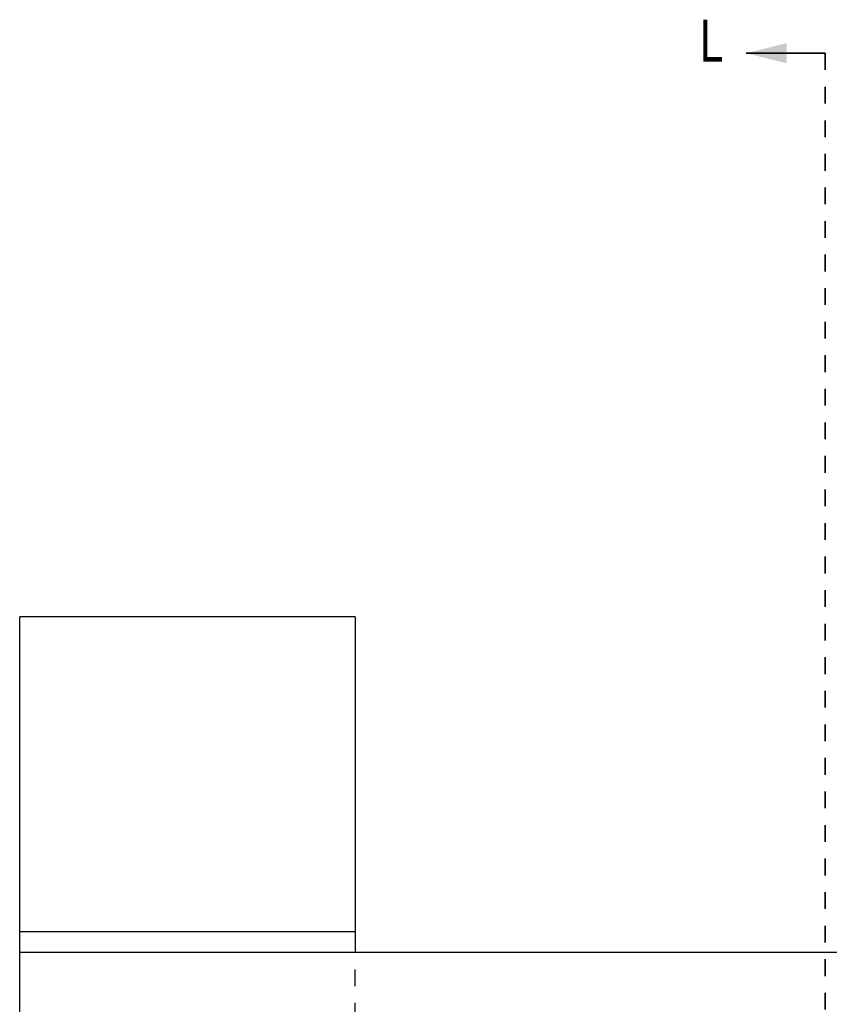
# Model space of a CAD drawing. Header units: inches. Extents: x 1694 to 2505, y -239 to -56.
# Tile 58 of 179: x 1736 to 1741, y -143 to -137. Entities that reach past the tile are written whole.
import ezdxf

# ---------------------------------------------------------------- set-up
doc = ezdxf.new("R2010")
doc.units = ezdxf.units.IN
doc.header["$LTSCALE"] = 0.5
doc.header["$MEASUREMENT"] = 0
doc.linetypes.add('HIDDEN', pattern=[0.225, 0.15, -0.075])
doc.linetypes.add('PHANTOM', pattern=[0.25, 0.125, -0.025, 0.025, -0.025, 0.025, -0.025])
doc.layers.add('SID-M-H', color=4, linetype='HIDDEN')
doc.layers.add('SID-M-S', color=105, linetype='Continuous')
doc.styles.add('SLDTEXTSTYLE0', font='TXT', dxfattribs={"width": 0.595745})

msp = doc.modelspace()

# ---------------------------------------------------------------- linework, layer by layer
at = {"color": 7, "linetype": 'Continuous', "lineweight": 35}
msp.add_line((1741.01658, -137.23909), (1740.54658, -137.23909), dxfattribs=at)
at = {"color": 7, "linetype": 'PHANTOM', "lineweight": 35}
msp.add_line((1741.01658, -137.23909), (1741.01658, -171.9591), dxfattribs=at)
at = {"color": 7, "linetype": 'Continuous', "lineweight": 35}
msp.add_solid([(1740.54658, -137.23909), (1740.78658, -137.29909), (1740.78658, -137.17909)], dxfattribs=at)
at = {"layer": 'SID-M-H'}
msp.add_line((1738.21658, -166.5991), (1738.21658, -142.5991), dxfattribs=at)
at = {"layer": 'SID-M-S'}
for p, q in [((1738.21658, -140.5991), (1736.21658, -140.5991)), ((1736.21658, -168.5991), (1736.21658, -140.5991)), ((1738.21658, -140.5991), (1738.21658, -142.5991)), ((1736.21658, -142.4741), (1738.21658, -142.4741)), ((1763.21658, -142.5991), (1736.21658, -142.5991))]:
    msp.add_line(p, q, dxfattribs=at)

# ---------------------------------------------------------------- texts
at = {"color": 7, "style": 'SLDTEXTSTYLE0', "width": 0.75}
msp.add_text('L', height=0.25, dxfattribs=at).set_placement((1740.27012, -137.28927))

doc.saveas('drawing.dxf')
